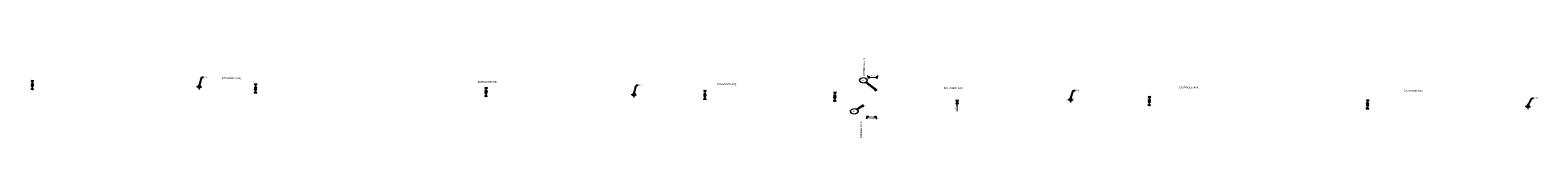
# Model space of a CAD drawing. Header units: feet. Extents: x 1368653 to 2278485, y 515475 to 1180851.
# Tile 10 of 13: x 2268192 to 2271561, y 517980 to 518157. Entities that reach past the tile are written whole.
import ezdxf
from ezdxf import colors
from ezdxf.entities.mleader import LeaderData, LeaderLine
from ezdxf.enums import TextEntityAlignment as Align
from ezdxf.math import Vec2, Vec3

# ---------------------------------------------------------------- set-up
doc = ezdxf.new("R2010")
doc.units = ezdxf.units.FT
doc.header["$LTSCALE"] = 20
doc.header["$MEASUREMENT"] = 0
doc.set_wipeout_variables(frame=1)
doc.layers.get('0').update_dxf_attribs({"lineweight": 15, "true_color": 0xc2ced6})
doc.layers.get('Defpoints').update_dxf_attribs({"lineweight": 15})
doc.layers.add('Eastwood___S_Munroe_Resur', color=7, linetype='Continuous')
doc.layers.add('GT_Project_Soil_Boring', color=7, linetype='Continuous', lineweight=35, true_color=0xa854e0)
doc.layers.add('TX_P_20', color=7, linetype='Continuous', lineweight=35)
doc.layers.add('TX_P_5', color=7, linetype='Continuous', lineweight=35)
doc.styles.add('P_Slanted - Normal Fixed Spacing', font='calibrii.ttf', dxfattribs={"height": 0.14})
doc.styles.add('P_Slanted - Title', font='calibriz.ttf', dxfattribs={"height": 0.2})
doc.styles.add('Slanted-Normal', font='font31.shx', dxfattribs={"height": 0.14})
doc.dimstyles.new('Dec-1  Slanted', dxfattribs={"dimtxt": 0.14, "dimasz": 0.14, "dimexe": 0.07, "dimexo": 0.07, "dimgap": 0.07, "dimtad": 1, "dimdec": 1, "dimzin": 3, "dimdsep": 46, "dimtxsty": 'Slanted-Normal', "dimblk": 'Dim1', "dimcen": 0, "dimclrd": 95, "dimclre": 95, "dimclrt": 7, "dimadec": 1, "dimazin": 3, "dimtfac": 1, "dimtdec": 1, "dimtix": 1, "dimtofl": 0, "dimtmove": 1, "dimatfit": 3, "dimldrblk": 'Dim1', "dimfxl": 1, "dimtolj": 1, "dimtzin": 0, "dimlwd": -1, "dimlwe": -1, "dimarcsym": 0})
doc.dimstyles.new('P_Dec-1 Masked Slanted', dxfattribs={"dimtxt": 0.14, "dimasz": 0.14, "dimexe": 0.21, "dimexo": 0.21, "dimgap": 0.0625, "dimtad": 1, "dimdec": 1, "dimzin": 3, "dimdsep": 46, "dimtxsty": 'P_Slanted - Normal Fixed Spacing', "dimblk": 'Dim1', "dimcen": 0.035, "dimclrd": 95, "dimclre": 95, "dimclrt": 7, "dimaunit": 1, "dimadec": 3, "dimazin": 2, "dimtfac": 1, "dimtdec": 1, "dimtix": 1, "dimtmove": 1, "dimatfit": 3, "dimldrblk": 'Dim1', "dimfxl": 1, "dimtfill": 1, "dimtolj": 1, "dimtzin": 0, "dimlwd": 15, "dimlwe": 15, "dimarcsym": 0})

# ---------------------------------------------------------------- blocks, each defined once
blk = doc.blocks.new('Dim1')
h = blk.add_hatch(color=4)
h.dxf.hatch_style = 1
h.paths.add_polyline_path([(0, 0), (-1, -0.2), (-1, 0.2)])
at = {"color": 4}
blk.add_lwpolyline([(0, 0), (-1, -0.2), (-1, 0.2), (0, 0)], dxfattribs=at)
blk = doc.blocks.new('*D1311')
at = {"layer": 'TX_P_20', "color": 95, "linetype": 'Continuous', "lineweight": 15, "transparency": 16777216}
blk.add_line((2268196.9, 518105.4), (2268196.8, 518100), dxfattribs=at)
at = {"layer": 'TX_P_20', "color": 7, "transparency": 16777216, "insert": (2268194.2, 518102.8), "char_height": 2.8, "attachment_point": 5, "rotation": 89.098, "style": 'P_Slanted - Normal Fixed Spacing', "bg_fill": 3, "box_fill_scale": 1.25, "bg_fill_color": 256, "bg_fill_true_color": 13158600, "bg_fill_transparency": 0}
blk.add_mtext("\\A1;11.0'", dxfattribs=at)
at = {"layer": 'Defpoints', "color": 0, "transparency": 16777216}
for p in [(2268196.9, 518108.2), (2268196.8, 518097.2), (2268196.8, 518097.2)]:
    blk.add_point(p, dxfattribs=at)
at = {"layer": 'TX_P_20', "color": 95, "lineweight": 15, "transparency": 16777216, "xscale": 2.8, "yscale": 2.8, "zscale": 2.8}
for p, rotation in [((2268196.9, 518108.2), 89.09803806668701), ((2268196.8, 518097.2), 269.098038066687)]:
    blk.add_blockref('Dim1', p, dxfattribs=dict(at, rotation=rotation))
blk = doc.blocks.new('*D1312')
at = {"layer": 'TX_P_20', "color": 95, "linetype": 'Continuous', "lineweight": 15, "transparency": 16777216}
blk.add_line((2268196.7, 518094.4), (2268196.6, 518089), dxfattribs=at)
at = {"layer": 'TX_P_20', "color": 7, "transparency": 16777216, "insert": (2268194, 518091.7), "char_height": 2.8, "attachment_point": 5, "rotation": 89.098, "style": 'P_Slanted - Normal Fixed Spacing', "bg_fill": 3, "box_fill_scale": 1.25, "bg_fill_color": 256, "bg_fill_true_color": 13158600, "bg_fill_transparency": 0}
blk.add_mtext("\\A1;11.0'", dxfattribs=at)
at = {"layer": 'Defpoints', "color": 0, "transparency": 16777216}
for p in [(2268196.6, 518086.2), (2268196.6, 518086.2), (2268196.8, 518097.2)]:
    blk.add_point(p, dxfattribs=at)
at = {"layer": 'TX_P_20', "color": 95, "lineweight": 15, "transparency": 16777216, "xscale": 2.8, "yscale": 2.8, "zscale": 2.8}
for p, rotation in [((2268196.6, 518086.2), 269.0980380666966), ((2268196.8, 518097.2), 89.09803806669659)]:
    blk.add_blockref('Dim1', p, dxfattribs=dict(at, rotation=rotation))
blk = doc.blocks.new('*D1313')
at = {"layer": 'TX_P_20', "color": 95, "linetype": 'Continuous', "lineweight": 15, "transparency": 16777216}
blk.add_line((2268695.7, 518097.5), (2268695.6, 518092.1), dxfattribs=at)
at = {"layer": 'TX_P_20', "color": 7, "transparency": 16777216, "insert": (2268693, 518094.9), "char_height": 2.8, "attachment_point": 5, "rotation": 89.098, "style": 'P_Slanted - Normal Fixed Spacing', "bg_fill": 3, "box_fill_scale": 1.25, "bg_fill_color": 256, "bg_fill_true_color": 13158600, "bg_fill_transparency": 0}
blk.add_mtext("\\A1;11.0'", dxfattribs=at)
at = {"layer": 'Defpoints', "color": 0, "transparency": 16777216}
for p in [(2268695.6, 518089.3), (2268695.6, 518089.3), (2268695.8, 518100.3)]:
    blk.add_point(p, dxfattribs=at)
at = {"layer": 'TX_P_20', "color": 95, "lineweight": 15, "transparency": 16777216, "xscale": 2.8, "yscale": 2.8, "zscale": 2.8}
for p, rotation in [((2268695.6, 518089.3), 269.098038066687), ((2268695.8, 518100.3), 89.09803806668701)]:
    blk.add_blockref('Dim1', p, dxfattribs=dict(at, rotation=rotation))
blk = doc.blocks.new('*D1314')
at = {"layer": 'TX_P_20', "color": 95, "linetype": 'Continuous', "lineweight": 15, "transparency": 16777216}
blk.add_line((2268695.5, 518086.5), (2268695.5, 518081.1), dxfattribs=at)
at = {"layer": 'TX_P_20', "color": 7, "transparency": 16777216, "insert": (2268692.8, 518083.9), "char_height": 2.8, "attachment_point": 5, "rotation": 89.098, "style": 'P_Slanted - Normal Fixed Spacing', "bg_fill": 3, "box_fill_scale": 1.25, "bg_fill_color": 256, "bg_fill_true_color": 13158600, "bg_fill_transparency": 0}
blk.add_mtext("\\A1;11.0'", dxfattribs=at)
at = {"layer": 'Defpoints', "color": 0, "transparency": 16777216}
for p in [(2268695.4, 518078.3), (2268695.4, 518078.3), (2268695.6, 518089.3)]:
    blk.add_point(p, dxfattribs=at)
at = {"layer": 'TX_P_20', "color": 95, "lineweight": 15, "transparency": 16777216, "xscale": 2.8, "yscale": 2.8, "zscale": 2.8}
for p, rotation in [((2268695.4, 518078.3), 269.098038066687), ((2268695.6, 518089.3), 89.09803806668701)]:
    blk.add_blockref('Dim1', p, dxfattribs=dict(at, rotation=rotation))
blk = doc.blocks.new('*D1315')
at = {"layer": 'TX_P_20', "color": 95, "linetype": 'Continuous', "lineweight": 15, "transparency": 16777216}
blk.add_line((2269210.8, 518089.7), (2269210.7, 518084.3), dxfattribs=at)
at = {"layer": 'TX_P_20', "color": 7, "transparency": 16777216, "insert": (2269208.1, 518087), "char_height": 2.8, "attachment_point": 5, "rotation": 89.2363, "style": 'P_Slanted - Normal Fixed Spacing', "bg_fill": 3, "box_fill_scale": 1.25, "bg_fill_color": 256, "bg_fill_true_color": 13158600, "bg_fill_transparency": 0}
blk.add_mtext("\\A1;11.0'", dxfattribs=at)
at = {"layer": 'Defpoints', "color": 0, "transparency": 16777216}
for p in [(2269210.7, 518081.5), (2269210.7, 518081.5), (2269210.8, 518092.5)]:
    blk.add_point(p, dxfattribs=at)
at = {"layer": 'TX_P_20', "color": 95, "lineweight": 15, "transparency": 16777216, "xscale": 2.8, "yscale": 2.8, "zscale": 2.8}
for p, rotation in [((2269210.7, 518081.5), 269.2362560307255), ((2269210.8, 518092.5), 89.23625603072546)]:
    blk.add_blockref('Dim1', p, dxfattribs=dict(at, rotation=rotation))
blk = doc.blocks.new('*D1316')
at = {"layer": 'TX_P_20', "color": 95, "linetype": 'Continuous', "lineweight": 15, "transparency": 16777216}
blk.add_line((2269210.7, 518078.7), (2269210.6, 518073.3), dxfattribs=at)
at = {"layer": 'TX_P_20', "color": 7, "transparency": 16777216, "insert": (2269207.9, 518076), "char_height": 2.8, "attachment_point": 5, "rotation": 89.2363, "style": 'P_Slanted - Normal Fixed Spacing', "bg_fill": 3, "box_fill_scale": 1.25, "bg_fill_color": 256, "bg_fill_true_color": 13158600, "bg_fill_transparency": 0}
blk.add_mtext("\\A1;11.0'", dxfattribs=at)
at = {"layer": 'Defpoints', "color": 0, "transparency": 16777216}
for p in [(2269210.6, 518070.5), (2269210.6, 518070.5), (2269210.7, 518081.5)]:
    blk.add_point(p, dxfattribs=at)
at = {"layer": 'TX_P_20', "color": 95, "lineweight": 15, "transparency": 16777216, "xscale": 2.8, "yscale": 2.8, "zscale": 2.8}
for p, rotation in [((2269210.6, 518070.5), 269.2362560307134), ((2269210.7, 518081.5), 89.23625603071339)]:
    blk.add_blockref('Dim1', p, dxfattribs=dict(at, rotation=rotation))
blk = doc.blocks.new('*D1317')
at = {"layer": 'TX_P_20', "color": 95, "linetype": 'Continuous', "lineweight": 15, "transparency": 16777216}
blk.add_line((2269700, 518083.2), (2269699.9, 518077.8), dxfattribs=at)
at = {"layer": 'TX_P_20', "color": 7, "transparency": 16777216, "insert": (2269697.3, 518080.5), "char_height": 2.8, "attachment_point": 5, "rotation": 89.2363, "style": 'P_Slanted - Normal Fixed Spacing', "bg_fill": 3, "box_fill_scale": 1.25, "bg_fill_color": 256, "bg_fill_true_color": 13158600, "bg_fill_transparency": 0}
blk.add_mtext("\\A1;11.0'", dxfattribs=at)
at = {"layer": 'Defpoints', "color": 0, "transparency": 16777216}
for p in [(2269699.9, 518075), (2269699.9, 518075), (2269700, 518086)]:
    blk.add_point(p, dxfattribs=at)
at = {"layer": 'TX_P_20', "color": 95, "lineweight": 15, "transparency": 16777216, "xscale": 2.8, "yscale": 2.8, "zscale": 2.8}
for p, rotation in [((2269699.9, 518075), 269.2362560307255), ((2269700, 518086), 89.23625603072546)]:
    blk.add_blockref('Dim1', p, dxfattribs=dict(at, rotation=rotation))
blk = doc.blocks.new('*D1318')
at = {"layer": 'TX_P_20', "color": 95, "linetype": 'Continuous', "lineweight": 15, "transparency": 16777216}
blk.add_line((2269699.8, 518072.2), (2269699.8, 518066.8), dxfattribs=at)
at = {"layer": 'TX_P_20', "color": 7, "transparency": 16777216, "insert": (2269697.1, 518069.5), "char_height": 2.8, "attachment_point": 5, "rotation": 89.2363, "style": 'P_Slanted - Normal Fixed Spacing', "bg_fill": 3, "box_fill_scale": 1.25, "bg_fill_color": 256, "bg_fill_true_color": 13158600, "bg_fill_transparency": 0}
blk.add_mtext("\\A1;11.0'", dxfattribs=at)
at = {"layer": 'Defpoints', "color": 0, "transparency": 16777216}
for p in [(2269699.9, 518075), (2269699.7, 518064), (2269699.7, 518064)]:
    blk.add_point(p, dxfattribs=at)
at = {"layer": 'TX_P_20', "color": 95, "lineweight": 15, "transparency": 16777216, "xscale": 2.8, "yscale": 2.8, "zscale": 2.8}
for p, rotation in [((2269699.9, 518075), 89.23625603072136), ((2269699.7, 518064), 269.2362560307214)]:
    blk.add_blockref('Dim1', p, dxfattribs=dict(at, rotation=rotation))
blk = doc.blocks.new('*D1319')
at = {"layer": 'TX_P_20', "color": 95, "linetype": 'Continuous', "lineweight": 15, "transparency": 16777216}
blk.add_line((2269990.4, 518079.3), (2269990.4, 518073.9), dxfattribs=at)
at = {"layer": 'TX_P_20', "color": 7, "transparency": 16777216, "insert": (2269987.7, 518076.7), "char_height": 2.8, "attachment_point": 5, "rotation": 89.2363, "style": 'P_Slanted - Normal Fixed Spacing', "bg_fill": 3, "box_fill_scale": 1.25, "bg_fill_color": 256, "bg_fill_true_color": 13158600, "bg_fill_transparency": 0}
blk.add_mtext("\\A1;11.0'", dxfattribs=at)
at = {"layer": 'Defpoints', "color": 0, "transparency": 16777216}
for p in [(2269990.3, 518071.1), (2269990.3, 518071.1), (2269990.5, 518082.1)]:
    blk.add_point(p, dxfattribs=at)
at = {"layer": 'TX_P_20', "color": 95, "lineweight": 15, "transparency": 16777216, "xscale": 2.8, "yscale": 2.8, "zscale": 2.8}
for p, rotation in [((2269990.3, 518071.1), 269.2362560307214), ((2269990.5, 518082.1), 89.23625603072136)]:
    blk.add_blockref('Dim1', p, dxfattribs=dict(at, rotation=rotation))
blk = doc.blocks.new('*D1320')
at = {"layer": 'TX_P_20', "color": 95, "linetype": 'Continuous', "lineweight": 15, "transparency": 16777216}
blk.add_line((2269990.3, 518068.3), (2269990.2, 518062.9), dxfattribs=at)
at = {"layer": 'TX_P_20', "color": 7, "transparency": 16777216, "insert": (2269987.6, 518065.6), "char_height": 2.8, "attachment_point": 5, "rotation": 89.2363, "style": 'P_Slanted - Normal Fixed Spacing', "bg_fill": 3, "box_fill_scale": 1.25, "bg_fill_color": 256, "bg_fill_true_color": 13158600, "bg_fill_transparency": 0}
blk.add_mtext("\\A1;11.0'", dxfattribs=at)
at = {"layer": 'Defpoints', "color": 0, "transparency": 16777216}
for p in [(2269990.3, 518071.1), (2269990.2, 518060.1), (2269990.2, 518060.1)]:
    blk.add_point(p, dxfattribs=at)
at = {"layer": 'TX_P_20', "color": 95, "lineweight": 15, "transparency": 16777216, "xscale": 2.8, "yscale": 2.8, "zscale": 2.8}
for p, rotation in [((2269990.3, 518071.1), 89.23625603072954), ((2269990.2, 518060.1), 269.2362560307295)]:
    blk.add_blockref('Dim1', p, dxfattribs=dict(at, rotation=rotation))
blk = doc.blocks.new('*D1321')
at = {"layer": 'TX_P_20', "color": 95, "linetype": 'Continuous', "lineweight": 15, "transparency": 16777216}
for p, q in [((2270063.9, 518115.6), (2270064, 518118.8)), ((2270066.7, 518114.5), (2270083.1, 518114.2)), ((2270085.9, 518115.2), (2270085.9, 518118.4))]:
    blk.add_line(p, q, dxfattribs=at)
at = {"layer": 'TX_P_20', "color": 95, "lineweight": 15, "transparency": 16777216, "xscale": 2.8, "yscale": 2.8, "zscale": 2.8}
for p, rotation in [((2270063.9, 518114.6), 178.9277080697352), ((2270085.9, 518114.2), 358.9277080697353)]:
    blk.add_blockref('Dim1', p, dxfattribs=dict(at, rotation=rotation))
at = {"layer": 'TX_P_20', "color": 7, "transparency": 16777216, "insert": (2270074.9, 518117.1), "char_height": 2.8, "attachment_point": 5, "rotation": 358.9277, "style": 'P_Slanted - Normal Fixed Spacing', "bg_fill": 3, "box_fill_scale": 1.25, "bg_fill_color": 256, "bg_fill_true_color": 13158600, "bg_fill_transparency": 0}
blk.add_mtext("\\A1;22.0'%%P", dxfattribs=at)
at = {"layer": 'Defpoints', "color": 0, "transparency": 16777216}
for p in [(2270063.8, 518111.4), (2270085.8, 518111), (2270085.9, 518114.2)]:
    blk.add_point(p, dxfattribs=at)
blk = doc.blocks.new('*D1322')
at = {"layer": 'TX_P_20', "color": 95, "linetype": 'Continuous', "lineweight": 15, "transparency": 16777216}
for p, q in [((2270061.1, 518025.1), (2270061, 518021.6)), ((2270063.9, 518025.7), (2270080.3, 518025.3)), ((2270083.1, 518024.5), (2270083, 518021))]:
    blk.add_line(p, q, dxfattribs=at)
at = {"layer": 'TX_P_20', "color": 95, "lineweight": 15, "transparency": 16777216, "xscale": 2.8, "yscale": 2.8, "zscale": 2.8}
for p, rotation in [((2270061.1, 518025.8), 178.5588916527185), ((2270083.1, 518025.2), 358.5588916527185)]:
    blk.add_blockref('Dim1', p, dxfattribs=dict(at, rotation=rotation))
at = {"layer": 'TX_P_20', "color": 7, "transparency": 16777216, "insert": (2270072.1, 518022.8), "char_height": 2.8, "attachment_point": 5, "rotation": 358.5589, "style": 'P_Slanted - Normal Fixed Spacing', "bg_fill": 3, "box_fill_scale": 1.25, "bg_fill_color": 256, "bg_fill_true_color": 13158600, "bg_fill_transparency": 0}
blk.add_mtext("\\A1;22.0'%%P", dxfattribs=at)
at = {"layer": 'Defpoints', "color": 0, "transparency": 16777216}
for p in [(2270061.2, 518029.3), (2270083.1, 518025.2), (2270083.2, 518028.7)]:
    blk.add_point(p, dxfattribs=at)
blk = doc.blocks.new('*D1323')
at = {"layer": 'TX_P_20', "color": 95, "linetype": 'Continuous', "lineweight": 15, "transparency": 16777216}
blk.add_line((2270693.1, 518069.6), (2270693, 518064.2), dxfattribs=at)
at = {"layer": 'TX_P_20', "color": 7, "transparency": 16777216, "insert": (2270690.4, 518066.9), "char_height": 2.8, "attachment_point": 5, "rotation": 89.2028, "style": 'P_Slanted - Normal Fixed Spacing', "bg_fill": 3, "box_fill_scale": 1.25, "bg_fill_color": 256, "bg_fill_true_color": 13158600, "bg_fill_transparency": 0}
blk.add_mtext("\\A1;11.0'", dxfattribs=at)
at = {"layer": 'Defpoints', "color": 0, "transparency": 16777216}
for p in [(2270693.2, 518072.4), (2270693, 518061.4), (2270693, 518061.4)]:
    blk.add_point(p, dxfattribs=at)
at = {"layer": 'TX_P_20', "color": 95, "lineweight": 15, "transparency": 16777216, "xscale": 2.8, "yscale": 2.8, "zscale": 2.8}
for p, rotation in [((2270693.2, 518072.4), 89.20278427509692), ((2270693, 518061.4), 269.2027842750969)]:
    blk.add_blockref('Dim1', p, dxfattribs=dict(at, rotation=rotation))
blk = doc.blocks.new('*D1324')
at = {"layer": 'TX_P_20', "color": 95, "linetype": 'Continuous', "lineweight": 15, "transparency": 16777216}
blk.add_line((2270693, 518058.6), (2270692.9, 518053.2), dxfattribs=at)
at = {"layer": 'TX_P_20', "color": 7, "transparency": 16777216, "insert": (2270690.2, 518055.9), "char_height": 2.8, "attachment_point": 5, "rotation": 89.2028, "style": 'P_Slanted - Normal Fixed Spacing', "bg_fill": 3, "box_fill_scale": 1.25, "bg_fill_color": 256, "bg_fill_true_color": 13158600, "bg_fill_transparency": 0}
blk.add_mtext("\\A1;11.0'", dxfattribs=at)
at = {"layer": 'Defpoints', "color": 0, "transparency": 16777216}
for p in [(2270692.8, 518050.4), (2270692.8, 518050.4), (2270693, 518061.4)]:
    blk.add_point(p, dxfattribs=at)
at = {"layer": 'TX_P_20', "color": 95, "lineweight": 15, "transparency": 16777216, "xscale": 2.8, "yscale": 2.8, "zscale": 2.8}
for p, rotation in [((2270692.8, 518050.4), 269.2027842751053), ((2270693, 518061.4), 89.20278427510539)]:
    blk.add_blockref('Dim1', p, dxfattribs=dict(at, rotation=rotation))
blk = doc.blocks.new('*D1325')
at = {"layer": 'TX_P_20', "color": 95, "linetype": 'Continuous', "lineweight": 15, "transparency": 16777216}
blk.add_line((2271180.9, 518062.1), (2271180.8, 518056.7), dxfattribs=at)
at = {"layer": 'TX_P_20', "color": 7, "transparency": 16777216, "insert": (2271178.1, 518059.6), "char_height": 2.8, "attachment_point": 5, "rotation": 88.9534, "style": 'P_Slanted - Normal Fixed Spacing', "bg_fill": 3, "box_fill_scale": 1.25, "bg_fill_color": 256, "bg_fill_true_color": 13158600, "bg_fill_transparency": 0}
blk.add_mtext("\\A1;11.0'", dxfattribs=at)
at = {"layer": 'Defpoints', "color": 0, "transparency": 16777216}
for p in [(2271180.7, 518053.9), (2271180.7, 518053.9), (2271180.9, 518064.9)]:
    blk.add_point(p, dxfattribs=at)
at = {"layer": 'TX_P_20', "color": 95, "lineweight": 15, "transparency": 16777216, "xscale": 2.8, "yscale": 2.8, "zscale": 2.8}
for p, rotation in [((2271180.7, 518053.9), 268.9534181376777), ((2271180.9, 518064.9), 88.95341813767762)]:
    blk.add_blockref('Dim1', p, dxfattribs=dict(at, rotation=rotation))
blk = doc.blocks.new('*D1326')
at = {"layer": 'TX_P_20', "color": 95, "linetype": 'Continuous', "lineweight": 15, "transparency": 16777216}
blk.add_line((2271180.7, 518051.1), (2271180.6, 518045.7), dxfattribs=at)
at = {"layer": 'TX_P_20', "color": 7, "transparency": 16777216, "insert": (2271177.9, 518048.5), "char_height": 2.8, "attachment_point": 5, "rotation": 88.9534, "style": 'P_Slanted - Normal Fixed Spacing', "bg_fill": 3, "box_fill_scale": 1.25, "bg_fill_color": 256, "bg_fill_true_color": 13158600, "bg_fill_transparency": 0}
blk.add_mtext("\\A1;11.0'", dxfattribs=at)
at = {"layer": 'Defpoints', "color": 0, "transparency": 16777216}
for p in [(2271180.5, 518042.9), (2271180.5, 518042.9), (2271180.7, 518053.9)]:
    blk.add_point(p, dxfattribs=at)
at = {"layer": 'TX_P_20', "color": 95, "lineweight": 15, "transparency": 16777216, "xscale": 2.8, "yscale": 2.8, "zscale": 2.8}
for p, rotation in [((2271180.5, 518042.9), 268.9534181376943), ((2271180.7, 518053.9), 88.95341813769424)]:
    blk.add_blockref('Dim1', p, dxfattribs=dict(at, rotation=rotation))
blk = doc.blocks.new('*D1347')
at = {"layer": 'TX_P_20', "color": 95, "linetype": 'Continuous', "lineweight": 15, "transparency": 16777216}
for p, q in [((2270263.2, 518038.6), (2270263.5, 518054.3)), ((2270263.5, 518057.1), (2270263.6, 518061.1))]:
    blk.add_line(p, q, dxfattribs=at)
at = {"layer": 'TX_P_20', "color": 7, "transparency": 16777216, "insert": (2270260.6, 518043.2), "char_height": 2.8, "attachment_point": 5, "rotation": 89.0647, "style": 'P_Slanted - Normal Fixed Spacing', "bg_fill": 3, "box_fill_scale": 1.25, "bg_fill_color": 256, "bg_fill_true_color": 13158600, "bg_fill_transparency": 0}
blk.add_mtext("\\A1;9.5'", dxfattribs=at)
at = {"layer": 'Defpoints', "color": 0, "transparency": 16777216}
for p in [(2270263.5, 518054.3), (2270263.6, 518063.9), (2270263.6, 518063.9)]:
    blk.add_point(p, dxfattribs=at)
at = {"layer": 'TX_P_20', "color": 95, "lineweight": 15, "transparency": 16777216, "xscale": 2.8, "yscale": 2.8, "zscale": 2.8}
for p, rotation in [((2270263.5, 518054.3), 269.0647218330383), ((2270263.6, 518063.9), 89.06472183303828)]:
    blk.add_blockref('Dim1', p, dxfattribs=dict(at, rotation=rotation))
blk = doc.blocks.new('SOILB_PROJ')
at = {"layer": 'GT_Project_Soil_Boring', "linetype": 'Continuous', "lineweight": 0}
for points in [[(0, 0), (-0.15, 0, -0.414214), (0, 0.15)], [(0, -0.15), (0, 0), (0.15, 0, -0.414214)]]:
    blk.add_hatch(color=193, dxfattribs=at).paths.add_polyline_path(points)
at = {"layer": 'GT_Project_Soil_Boring', "color": 193, "linetype": 'Continuous', "lineweight": 13}
for q in [(-0.3, 0), (0, 0.3), (0, -0.3), (0.3, 0)]:
    blk.add_line((0, 0), q, dxfattribs=at)
blk.add_circle((0, 0), 0.15, dxfattribs=at)
blk = doc.blocks.new('*U1440')
at = {"linetype": 'ByBlock', "lineweight": -2}
blk.add_ellipse((0, 0), major_axis=(-0.35, 0), ratio=0.628571, dxfattribs=at)
for points, override in [([(-0.16, 0.08), (0, 0)], {"dimldrblk": 'DotSmall'}), ([(-0.12, -0.11), (0, 0)], {"dimscale": 1, "dimgap": 0.07, "dimtad": 0, "dimldrblk": 'None'}), ([(1.04, 0.7), (0, 0)], {"dimscale": 1, "dimgap": 0.07, "dimtad": 0})]:
    blk.add_leader(points, dimstyle='Dec-1  Slanted', override=override)
blk.add_wipeout([(0.12, 0.2), (0.07, 0.21), (-0.01, 0.21), (-0.06, 0.21), (-0.12, 0.2), (-0.17, 0.18), (-0.23, 0.16), (-0.26, 0.13), (-0.3, 0.1), (-0.32, 0.07), (-0.33, 0.04), (-0.34, 0.02), (-0.34, 0), (-0.34, -0.02), (-0.33, -0.04), (-0.32, -0.07), (-0.3, -0.1), (-0.27, -0.13), (-0.23, -0.15), (-0.18, -0.18), (-0.12, -0.2), (-0.07, -0.21), (0, -0.21), (0.06, -0.21), (0.12, -0.2), (0.18, -0.18), (0.23, -0.16), (0.26, -0.13), (0.3, -0.1), (0.32, -0.07), (0.33, -0.04), (0.34, -0.02), (0.34, 0), (0.34, 0.02), (0.33, 0.04), (0.32, 0.07), (0.3, 0.09), (0.27, 0.12), (0.23, 0.15), (0.17, 0.18)])
at = {"style": 'P_Slanted - Normal Fixed Spacing'}
blk.add_attdef('D-000', text='', height=0.14, dxfattribs=at).set_placement((0, 0), align=Align.MIDDLE)
blk = doc.blocks.new('*U1442')
at = {"linetype": 'ByBlock', "lineweight": -2}
blk.add_ellipse((0, 0), major_axis=(-0.35, 0), ratio=0.628571, dxfattribs=at)
for points, override in [([(-0.16, 0.08), (0, 0)], {"dimldrblk": 'DotSmall'}), ([(-0.12, -0.11), (0, 0)], {"dimscale": 1, "dimgap": 0.07, "dimtad": 0, "dimldrblk": 'None'}), ([(1.48, -1.12), (0, 0)], {"dimscale": 1, "dimgap": 0.07, "dimtad": 0})]:
    blk.add_leader(points, dimstyle='Dec-1  Slanted', override=override)
blk.add_wipeout([(0.12, 0.2), (0.07, 0.21), (-0.01, 0.21), (-0.06, 0.21), (-0.12, 0.2), (-0.17, 0.18), (-0.23, 0.16), (-0.26, 0.13), (-0.3, 0.1), (-0.32, 0.07), (-0.33, 0.04), (-0.34, 0.02), (-0.34, 0), (-0.34, -0.02), (-0.33, -0.04), (-0.32, -0.07), (-0.3, -0.1), (-0.27, -0.13), (-0.23, -0.15), (-0.18, -0.18), (-0.12, -0.2), (-0.07, -0.21), (0, -0.21), (0.06, -0.21), (0.12, -0.2), (0.18, -0.18), (0.23, -0.16), (0.26, -0.13), (0.3, -0.1), (0.32, -0.07), (0.33, -0.04), (0.34, -0.02), (0.34, 0), (0.34, 0.02), (0.33, 0.04), (0.32, 0.07), (0.3, 0.09), (0.27, 0.12), (0.23, 0.15), (0.17, 0.18)])
at = {"style": 'P_Slanted - Normal Fixed Spacing'}
blk.add_attdef('D-000', text='', height=0.14, dxfattribs=at).set_placement((0, 0), align=Align.MIDDLE)

msp = doc.modelspace()

# ---------------------------------------------------------------- block references
at = {"layer": 'Eastwood___S_Munroe_Resur', "xscale": 20, "yscale": 20, "zscale": 20}
for p in [(2268569.77, 518093.21), (2269540.92, 518075.42), (2270517.02, 518064.25), (2271538.58, 518048.93)]:
    msp.add_blockref('SOILB_PROJ', p, dxfattribs=at)

# ---------------------------------------------------------------- texts
at = {"layer": 'TX_P_20', "char_height": 4, "width": 46, "attachment_point": 1, "line_spacing_factor": 1.14, "style": 'P_Slanted - Title', "bg_fill": 3, "box_fill_scale": 1.5, "bg_fill_color": 256, "bg_fill_transparency": 0}
for insert, rotation in [((2268621.04, 518114.95), 359.09804), ((2269727.78, 518101.43), 359.23626), ((2270233.48, 518092.55), 359.21125), ((2270760.22, 518094.11), 359.20278), ((2271261.34, 518086.54), 358.99445)]:
    msp.add_mtext('EASTWOOD AVE.', dxfattribs=dict(at, insert=insert, rotation=rotation))

# ---------------------------------------------------------------- dimensions: what is measured, and where the dimension line sits
at = {"layer": 'TX_P_20'}
for base, p1, p2, angle, override, picture, middle in [((2268196.76, 518097.17), (2268196.94, 518108.17), (2268196.76, 518097.17), 269.09804, {"dimpost": "'"}, '*D1311', (2268196.85, 518102.77)), ((2268695.58, 518089.32), (2268695.76, 518100.32), (2268695.58, 518089.32), 269.09804, {"dimpost": "'"}, '*D1313', (2268695.67, 518094.82)), ((2269210.7, 518081.48), (2269210.85, 518092.48), (2269210.7, 518081.48), 269.23626, {"dimpost": "'"}, '*D1315', (2269210.78, 518086.98)), ((2269699.89, 518074.96), (2269700.03, 518085.96), (2269699.89, 518074.96), 269.23626, {"dimpost": "'", "dimtfill": 1}, '*D1317', (2269699.96, 518080.46)), ((2269990.34, 518071.09), (2269990.49, 518082.09), (2269990.34, 518071.09), 269.23626, {"dimpost": "'"}, '*D1319', (2269990.41, 518076.69)), ((2270693, 518061.36), (2270693.15, 518072.36), (2270693, 518061.36), 269.20278, {"dimpost": "'"}, '*D1323', (2270693.08, 518066.86)), ((2270263.63, 518063.86), (2270263.47, 518054.33), (2270263.63, 518063.86), 89.06472, {"dimpost": "'", "dimtfac": 0.7}, '*D1347', (2270262.32, 518043.12)), ((2271180.72, 518053.91), (2271180.92, 518064.9), (2271180.72, 518053.91), 268.95342, {"dimpost": "'"}, '*D1325', (2271180.82, 518059.51))]:
    dim = msp.add_linear_dim(base=base, p1=p1, p2=p2, angle=angle, dimstyle='P_Dec-1 Masked Slanted', override=override, dxfattribs=at)
    dim.commit()
    dim.dimension.update_dxf_attribs({"geometry": picture, "text_midpoint": middle, "dimtype": 161})
for p1, p2, distance, override, picture, middle in [((2270063.81, 518111.37), (2270085.81, 518110.95), 3.24, {"dimpost": "'"}, '*D1321', (2270074.92, 518117.08)), ((2270061.23, 518029.26), (2270083.23, 518028.7), -3.51, {"dimtad": 4, "dimpost": "'"}, '*D1322', (2270072.08, 518022.79))]:
    dim = msp.add_aligned_dim(p1=p1, p2=p2, distance=distance, text='<>%%P', dimstyle='P_Dec-1 Masked Slanted', override=override, dxfattribs=at)
    dim.commit()
    dim.dimension.update_dxf_attribs({"geometry": picture, "text_midpoint": middle})

# ---------------------------------------------------------------- next in the draw order: block references
at = {"layer": 'TX_P_20', "xscale": 19.99999999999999, "yscale": 19.99999999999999, "zscale": 19.99999999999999, "rotation": 359.2112547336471}
msp.add_blockref('*U1440', (2270033.37, 518038.43), dxfattribs=at).add_auto_attribs({'D-000': '~SJ-4'})

# ---------------------------------------------------------------- next in the draw order: texts
at = {"layer": 'TX_P_20', "char_height": 4, "attachment_point": 1, "rotation": 89.21125, "line_spacing_factor": 1.14, "style": 'P_Slanted - Title', "bg_fill": 3, "box_fill_scale": 1.5, "bg_fill_color": 256, "bg_fill_transparency": 0}
for s, insert, width in [('DUNBAR RD. N.', (2270053.12, 518118.72), 41.715), ('DUNBAR RD. S.', (2270046.58, 517979.05), 39.8855)]:
    msp.add_mtext(s, dxfattribs=dict(at, insert=insert, width=width))
at = {"layer": 'TX_P_20', "insert": (2269192.5, 518106.1), "char_height": 4, "width": 46, "attachment_point": 1, "line_spacing_factor": 1.14, "style": 'P_Slanted - Title', "bg_fill": 3, "box_fill_scale": 1.5, "bg_fill_color": 256, "bg_fill_transparency": 0}
msp.add_mtext('EASTWOOD AVE.', dxfattribs=at)

# ---------------------------------------------------------------- next in the draw order: dimensions: what is measured, and where the dimension line sits
at = {"layer": 'TX_P_20'}
for base, p1, p2, angle, override, picture, middle in [((2268196.59, 518086.18), (2268196.76, 518097.17), (2268196.59, 518086.18), 269.09804, {"dimpost": "'"}, '*D1312', (2268196.68, 518091.67)), ((2268695.41, 518078.32), (2268695.58, 518089.32), (2268695.41, 518078.32), 269.09804, {"dimpost": "'"}, '*D1314', (2268695.5, 518083.82)), ((2269210.56, 518070.48), (2269210.7, 518081.48), (2269210.56, 518070.48), 269.23626, {"dimpost": "'"}, '*D1316', (2269210.63, 518075.98)), ((2269699.74, 518063.96), (2269699.89, 518074.96), (2269699.74, 518063.96), 269.23626, {"dimpost": "'", "dimtfill": 1}, '*D1318', (2269699.81, 518069.46)), ((2269990.19, 518060.09), (2269990.34, 518071.09), (2269990.19, 518060.09), 269.23626, {"dimpost": "'"}, '*D1320', (2269990.27, 518065.59)), ((2270692.85, 518050.36), (2270693, 518061.36), (2270692.85, 518050.36), 269.20278, {"dimpost": "'"}, '*D1324', (2270692.92, 518055.86)), ((2271180.52, 518042.91), (2271180.72, 518053.91), (2271180.52, 518042.91), 268.95342, {"dimpost": "'"}, '*D1326', (2271180.62, 518048.41))]:
    dim = msp.add_linear_dim(base=base, p1=p1, p2=p2, angle=angle, dimstyle='P_Dec-1 Masked Slanted', override=override, dxfattribs=at)
    dim.commit()
    dim.dimension.update_dxf_attribs({"geometry": picture, "text_midpoint": middle, "dimtype": 161})

# ---------------------------------------------------------------- next in the draw order: leaders
at = {"layer": 'TX_P_5'}
ml = msp.add_multileader_mtext('Standard', dxfattribs=at)
ml.set_content('C-14', color=7, style='P_Slanted - Normal Fixed Spacing')
ml.set_leader_properties(color=95)
ml.set_arrow_properties(name='Dim1')
ml.build(insert=Vec2(0, 0))
ml.multileader.update_dxf_attribs({"text_right_attachment_type": 3, "dogleg_length": 0.18, "arrow_head_size": 2.8, "scale": 20})
ctx = ml.context
ctx.base_point, ctx.scale, ctx.char_height, ctx.arrow_head_size, ctx.landing_gap_size, ctx.plane_origin = Vec3(2268579.09, 518114.83), 20, 2.8, 2.8, 1.8, Vec3(2268569.77, 518093.21)
ctx.right_attachment = 3
notes = []
notes.append((ctx, [(1, (1, 1, 0), (2268575.49, 518114.83), (1, 0), 3.6, [(0, [(2268569.77, 518093.21)], 0, [])])]))
ctx.mtext.insert, ctx.mtext.flow_direction = Vec3(2268580.89, 518116.24), 5
ctx.mtext.has_bg_fill, ctx.mtext.bg_color, ctx.mtext.bg_scale_factor, ctx.mtext.bg_transparency, ctx.mtext.use_window_bg_color = 1, -1027028792, 1.5, 0, 1
ml = msp.add_multileader_mtext('Standard', dxfattribs=at)
ml.set_content('C-15', color=7, style='P_Slanted - Normal Fixed Spacing')
ml.set_leader_properties(color=95)
ml.set_arrow_properties(name='Dim1')
ml.build(insert=Vec2(0, 0))
ml.multileader.update_dxf_attribs({"text_right_attachment_type": 3, "dogleg_length": 0.18, "arrow_head_size": 2.8, "scale": 20})
ctx = ml.context
ctx.base_point, ctx.scale, ctx.char_height, ctx.arrow_head_size, ctx.landing_gap_size, ctx.plane_origin = Vec3(2269549.96, 518097.23), 20, 2.8, 2.8, 1.8, Vec3(2269540.92, 518075.42)
ctx.right_attachment = 3
notes.append((ctx, [(1, (1, 1, 0), (2269546.36, 518097.23), (1, 0), 3.6, [(0, [(2269540.92, 518075.42)], 0, [])])]))
ctx.mtext.insert, ctx.mtext.flow_direction = Vec3(2269551.76, 518098.65), 5
ctx.mtext.has_bg_fill, ctx.mtext.bg_color, ctx.mtext.bg_scale_factor, ctx.mtext.bg_transparency, ctx.mtext.use_window_bg_color = 1, -1027028792, 1.5, 0, 1
ml = msp.add_multileader_mtext('Standard', dxfattribs=at)
ml.set_content('C-16', color=7, style='P_Slanted - Normal Fixed Spacing')
ml.set_leader_properties(color=95)
ml.set_arrow_properties(name='Dim1')
ml.build(insert=Vec2(0, 0))
ml.multileader.update_dxf_attribs({"text_right_attachment_type": 3, "dogleg_length": 0.18, "arrow_head_size": 2.8, "scale": 20})
ctx = ml.context
ctx.base_point, ctx.scale, ctx.char_height, ctx.arrow_head_size, ctx.landing_gap_size, ctx.plane_origin = Vec3(2270526.45, 518085.36), 20, 2.8, 2.8, 1.8, Vec3(2270517.02, 518064.25)
ctx.right_attachment = 3
notes.append((ctx, [(1, (1, 1, 0), (2270522.85, 518085.36), (1, 0), 3.6, [(0, [(2270517.02, 518064.25)], 0, [])])]))
ctx.mtext.insert, ctx.mtext.flow_direction = Vec3(2270528.25, 518086.78), 5
ctx.mtext.has_bg_fill, ctx.mtext.bg_color, ctx.mtext.bg_scale_factor, ctx.mtext.bg_transparency, ctx.mtext.use_window_bg_color = 1, -1027028792, 1.5, 0, 1
ml = msp.add_multileader_mtext('Standard', dxfattribs=at)
ml.set_content('C-17', color=7, style='P_Slanted - Normal Fixed Spacing')
ml.set_leader_properties(color=95)
ml.set_arrow_properties(name='Dim1')
ml.build(insert=Vec2(0, 0))
ml.multileader.update_dxf_attribs({"text_right_attachment_type": 3, "dogleg_length": 0.18, "arrow_head_size": 2.8, "scale": 20})
ctx = ml.context
ctx.base_point, ctx.scale, ctx.char_height, ctx.arrow_head_size, ctx.landing_gap_size, ctx.plane_origin = Vec3(2271551.34, 518068.2), 20, 2.8, 2.8, 1.8, Vec3(2271538.58, 518048.93)
ctx.right_attachment = 3
notes.append((ctx, [(1, (1, 1, 0), (2271547.74, 518068.2), (1, 0), 3.6, [(0, [(2271538.58, 518048.93)], 0, [])])]))
ctx.mtext.insert, ctx.mtext.flow_direction = Vec3(2271553.14, 518069.61), 5
ctx.mtext.has_bg_fill, ctx.mtext.bg_color, ctx.mtext.bg_scale_factor, ctx.mtext.bg_transparency, ctx.mtext.use_window_bg_color = 1, -1027028792, 1.5, 0, 1
for ctx, leaders in notes:
    for number, flags, end, landing, length, lines in leaders:
        leader = LeaderData()
        leader.index, (leader.has_last_leader_line, leader.has_dogleg_vector, leader.attachment_direction) = number, flags
        leader.last_leader_point, leader.dogleg_vector, leader.dogleg_length = Vec3(end), Vec3(landing), length
        for number, points, colour, breaks in lines:
            line = LeaderLine()
            line.index, line.vertices, line.color, line.breaks = number, Vec3.list(points), colors.encode_raw_color(colour), breaks
            leader.lines.append(line)
        ctx.leaders.append(leader)

# ---------------------------------------------------------------- next in the draw order: block references
at = {"layer": 'TX_P_20', "xscale": 19.99999999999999, "yscale": 19.99999999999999, "zscale": 19.99999999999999, "rotation": 359.2112547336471}
msp.add_blockref('*U1442', (2270053.71, 518107.74), dxfattribs=at).add_auto_attribs({'D-000': 'WJ-4'})

doc.saveas('drawing.dxf')
